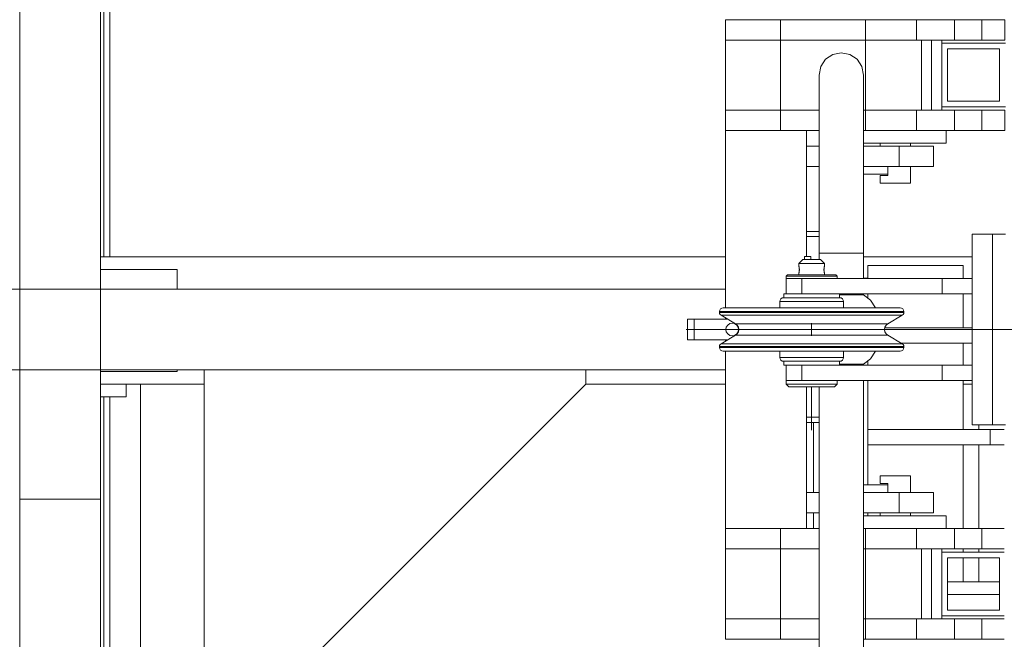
# Model space of a CAD drawing. Header units: millimetres. Extents: x 53746 to 116821, y -810352 to -765802.
# Tile 170 of 256: x 76706 to 77480, y -772788 to -772301. Entities that reach past the tile are written whole.
import ezdxf

# ---------------------------------------------------------------- set-up
doc = ezdxf.new("R2010")
doc.units = ezdxf.units.MM
doc.header["$MEASUREMENT"] = 0
doc.linetypes.add('DGN Style 3', pattern=[2002.806, 1430.575714, -572.230286])
doc.linetypes.add('DGN Style 4', pattern=[2290.351719, 1144.460571, -572.230286, 1.430576, -572.230286])
for name, color, linetype, lineweight in [('Main Cradle Rails', 7, 'Continuous', 0), ('Side Cradle Stbd', 7, 'Continuous', 0), ('Side Cradle Tower', 7, 'Continuous', 0), ('Side Cradle Tower Platform', 7, 'Continuous', 0), ('Side Cradle Tower Rail Frame', 7, 'Continuous', 0), ('Side Slip Rails', 7, 'Continuous', 0)]:
    doc.layers.add(name, color=color, linetype=linetype, lineweight=lineweight)

# ---------------------------------------------------------------- blocks, each defined once
blk = doc.blocks.new('*U57')
at = {"layer": 'Side Cradle Stbd', "color": 7, "linetype": 'Continuous', "lineweight": 0}
for p, q in [((-8022.53, 15589.32), (-8514.03, 15589.32)), ((-7828.53, 15589.32), (-7914.03, 15589.32)), ((-8514.03, 15579.32), (-8453.7, 15579.32)), ((-8453.7, 15579.32), (-8453.7, 15564.01)), ((-8453.7, 15499.32), (-8514.03, 15499.32)), ((-8453.7, 15500.51), (-8453.7, 15499.32)), ((-8482.48, 15489.32), (-8514.03, 15489.32)), ((-8493.7, 15479.32), (-8493.7, 15489.32)), ((-8482.48, 14909.26), (-8482.48, 15489.32)), ((-8022.53, 15489.32), (-8132.48, 15489.32)), ((-8493.7, 15479.32), (-8514.03, 15479.32))]:
    blk.add_line(p, q, dxfattribs=at)
at = {"layer": 'Side Cradle Stbd', "color": 7, "linetype": 'Continuous', "lineweight": 0, "flags": 128}
for points in [[(-8432.48, 15500.51), (-8432.48, 15239.32), (-8382.48, 15239.32), (-8132.48, 15489.32), (-8132.48, 15500.51)], [(-8432.48, 15489.32), (-8482.48, 15489.32), (-8482.48, 15489.32)]]:
    blk.add_lwpolyline(points, dxfattribs=at)
at = {"layer": 'Side Cradle Tower', "color": 7, "linetype": 'Continuous', "lineweight": 0}
for p, q in [((-7910.74, 15582.64), (-7910.74, 15572.26)), ((-7835.74, 15582.64), (-7835.74, 15572.26)), ((-7914.03, 15572.64), (-7910.74, 15572.64)), ((-7910.74, 15560.26), (-7910.74, 15556.97)), ((-7835.74, 15560.26), (-7835.74, 15533.64)), ((-7897.35, 15533.64), (-7828.53, 15533.64)), ((-7884.72, 15521.64), (-7828.53, 15521.64)), ((-7835.74, 15521.64), (-7835.74, 15504.26)), ((-7910.74, 15507.55), (-7910.74, 15504.26)), ((-7910.74, 15492.26), (-7910.74, 15453.64)), ((-7835.74, 15492.26), (-7835.74, 15453.64)), ((-7910.74, 15453.64), (-7910.74, 15441.64)), ((-7814.53, 15453.64), (-7814.53, 15441.64)), ((-7910.74, 15441.64), (-7910.74, 15410.26)), ((-7835.74, 15441.64), (-7835.74, 15375.76)), ((-7910.74, 15388.26), (-7910.74, 15385.76)), ((-7835.74, 15359.76), (-7835.74, 15357.26)), ((-7835.74, 15352.76), (-7835.74, 15333.93)), ((-7848.03, 15333.93), (-7807.03, 15333.93)), ((-7807.03, 15333.92), (-7848.03, 15333.92)), ((-7807.03, 15323.92), (-7848.03, 15323.92))]:
    blk.add_line(p, q, dxfattribs=at)
at = {"layer": 'Side Cradle Tower', "color": 7, "linetype": 'Continuous', "lineweight": 0, "flags": 128}
for points in [[(-7910.74, 15582.64), (-7910.74, 15582.64), (-7835.74, 15582.64), (-7835.74, 15582.64)], [(-7910.74, 15453.64), (-7910.74, 15453.64), (-7814.53, 15453.64), (-7803.38, 15453.64)], [(-7910.74, 15441.64), (-7910.74, 15441.64), (-7814.53, 15441.64), (-7803.38, 15441.64)]]:
    blk.add_lwpolyline(points, dxfattribs=at)
at = {"layer": 'Side Cradle Tower Platform', "color": 7, "linetype": 'Continuous', "lineweight": 0}
for p, q in [((-8577.53, 15399.01), (-8577.53, 16155.26)), ((-8514.03, 16155.26), (-8514.03, 15399.01)), ((-8022.53, 15775.76), (-7979.23, 15775.76)), ((-8022.53, 15775.76), (-8022.53, 15759.76)), ((-7979.23, 15775.76), (-7912.53, 15775.76)), ((-7979.23, 15775.76), (-7979.23, 15759.76)), ((-7872.53, 15775.76), (-7912.53, 15775.76)), ((-7912.53, 15775.76), (-7912.53, 15759.76)), ((-7842.53, 15775.76), (-7872.53, 15775.76)), ((-7872.53, 15759.76), (-7872.53, 15775.76)), ((-7842.53, 15775.76), (-7842.53, 15759.76)), ((-7820.95, 15775.76), (-7842.53, 15775.76)), ((-7820.95, 15775.76), (-7820.95, 15759.76)), ((-7812.62, 15775.76), (-7820.95, 15775.76)), ((-8022.53, 15759.76), (-8022.53, 15704.76)), ((-7979.23, 15759.76), (-8022.53, 15759.76)), ((-7979.23, 15704.76), (-7979.23, 15759.76)), ((-7979.23, 15759.76), (-7912.53, 15759.76)), ((-7912.53, 15759.76), (-7872.53, 15759.76)), ((-7912.53, 15759.76), (-7912.53, 15704.76)), ((-7872.53, 15759.76), (-7842.53, 15759.76)), ((-7868.53, 15759.76), (-7868.53, 15704.76)), ((-7860.53, 15759.76), (-7860.53, 15704.76)), ((-7852.53, 15759.76), (-7852.53, 15757.26)), ((-7852.53, 15707.26), (-7852.53, 15757.26)), ((-7852.53, 15757.26), (-7802.53, 15757.26)), ((-7842.53, 15759.76), (-7820.95, 15759.76)), ((-7820.95, 15759.76), (-7812.62, 15759.76)), ((-7848.03, 15752.76), (-7807.03, 15752.76)), ((-7848.03, 15711.76), (-7848.03, 15752.76)), ((-7807.03, 15752.76), (-7807.03, 15711.76)), ((-7807.03, 15711.76), (-7848.03, 15711.76)), ((-7979.23, 15704.76), (-8022.53, 15704.76)), ((-8022.53, 15688.76), (-8022.53, 15704.76)), ((-7949.03, 15704.76), (-7979.23, 15704.76)), ((-7979.23, 15688.76), (-7979.23, 15704.76)), ((-7912.53, 15704.76), (-7914.03, 15704.76)), ((-7872.53, 15704.76), (-7912.53, 15704.76)), ((-7912.53, 15704.76), (-7912.53, 15688.76)), ((-7860.53, 15704.76), (-7872.53, 15704.76)), ((-7872.53, 15688.76), (-7872.53, 15704.76)), ((-7852.53, 15704.76), (-7860.53, 15704.76)), ((-7802.53, 15707.26), (-7852.53, 15707.26)), ((-7852.53, 15707.26), (-7852.53, 15704.76)), ((-7842.53, 15704.76), (-7852.53, 15704.76)), ((-7820.95, 15704.76), (-7842.53, 15704.76)), ((-7842.53, 15704.76), (-7842.53, 15688.76)), ((-7812.62, 15704.76), (-7820.95, 15704.76)), ((-7820.95, 15704.76), (-7820.95, 15688.76)), ((-8022.53, 15688.76), (-8022.53, 15549.29)), ((-8022.53, 15688.76), (-7979.23, 15688.76)), ((-7979.23, 15688.76), (-7949.03, 15688.76)), ((-7959.03, 15589.76), (-7959.03, 15688.76)), ((-7914.03, 15688.76), (-7912.53, 15688.76)), ((-7912.53, 15688.76), (-7872.53, 15688.76)), ((-7872.53, 15688.76), (-7842.53, 15688.76)), ((-7842.53, 15688.76), (-7820.95, 15688.76)), ((-7901.03, 15678.76), (-7901.03, 15676.26)), ((-7873.72, 15678.76), (-7889.03, 15678.76)), ((-7877.03, 15678.76), (-7877.03, 15676.26)), ((-7949.03, 15676.26), (-7959.03, 15676.26)), ((-7886.13, 15676.26), (-7914.03, 15676.26)), ((-7875.56, 15676.26), (-7886.13, 15676.26)), ((-7886.13, 15660.26), (-7886.13, 15676.26)), ((-7959.03, 15660.26), (-7949.03, 15660.26)), ((-7914.03, 15660.26), (-7886.13, 15660.26)), ((-7895.03, 15654.26), (-7914.03, 15654.26)), ((-7895.03, 15654.26), (-7895.03, 15660.26)), ((-7895.03, 15654.26), (-7895.03, 15653.26)), ((-7880.54, 15647.26), (-7884.43, 15647.26)), ((-7959.03, 15609.26), (-7949.03, 15609.26)), ((-7812.53, 15607.26), (-7828.53, 15607.26)), ((-7828.53, 15457.26), (-7828.53, 15607.26)), ((-7812.53, 15607.26), (-7812.53, 15457.26)), ((-7802.53, 15607.26), (-7812.53, 15607.26)), ((-7959.03, 15605.26), (-7949.03, 15605.26)), ((-7961.84, 15587.26), (-7961.31, 15587.26)), ((-7960.53, 15589.76), (-7960.53, 15587.26)), ((-7955.53, 15589.76), (-7960.53, 15589.76)), ((-7955.53, 15589.76), (-7955.53, 15587.26)), ((-7947.77, 15584.26), (-7945.6, 15584.26)), ((-7945.6, 15584.26), (-7944.84, 15584.26)), ((-7964.84, 15575.26), (-7964.84, 15576.67)), ((-7964.82, 15576.87), (-7964.79, 15576.96)), ((-7964.79, 15581.56), (-7964.75, 15581.37)), ((-7964.75, 15581.35), (-7964.71, 15581.14)), ((-7964.69, 15577.49), (-7964.73, 15577.26)), ((-7964.65, 15577.72), (-7964.67, 15577.55)), ((-7964.64, 15580.78), (-7964.61, 15580.58)), ((-7964.59, 15578.14), (-7964.62, 15577.89)), ((-7964.56, 15580.04), (-7964.54, 15579.83)), ((-7964.53, 15578.92), (-7964.54, 15578.66)), ((-7964.53, 15579.66), (-7964.53, 15579.39)), ((-7964.52, 15579.2), (-7964.53, 15579.09)), ((-7945.14, 15579.77), (-7945.15, 15579.49)), ((-7945.15, 15578.92), (-7945.14, 15578.65)), ((-7945.12, 15580.11), (-7945.14, 15579.89)), ((-7945.07, 15580.57), (-7945.1, 15580.3)), ((-7945.09, 15578.15), (-7945.06, 15577.88)), ((-7945.03, 15580.83), (-7945.06, 15580.65)), ((-7945.04, 15577.72), (-7945.01, 15577.56)), ((-7944.92, 15581.41), (-7944.96, 15581.24)), ((-7944.85, 15576.81), (-7944.88, 15576.94)), ((-7944.84, 15575.26), (-7944.84, 15576.67)), ((-7974.84, 15560.26), (-7974.84, 15572.26)), ((-7962.11, 15575.26), (-7968.28, 15575.26)), ((-7962.62, 15572.26), (-7962.62, 15560.26)), ((-7852.23, 15572.26), (-7852.23, 15560.26)), ((-14083.46, 15564.01), (-8022.53, 15564.01)), ((-7977.94, 15554.26), (-7979.84, 15554.26)), ((-7914.03, 15560.26), (-7914.03, 15559.57)), ((-8021.82, 15546.29), (-8027.34, 15546.29)), ((-8021.82, 15545.71), (-8027.34, 15545.71)), ((-8006.11, 15546.29), (-8021.82, 15546.29)), ((-8006.11, 15545.71), (-8021.82, 15545.71)), ((-7982.59, 15546.29), (-8006.11, 15546.29)), ((-7954.84, 15545.71), (-7982.59, 15545.71)), ((-7927.1, 15545.71), (-7954.84, 15545.71)), ((-7903.58, 15545.71), (-7927.1, 15545.71)), ((-7882.34, 15546.29), (-7887.86, 15546.29)), ((-7882.34, 15545.71), (-7887.86, 15545.71)), ((-8052.34, 15540.26), (-8047.2, 15540.26)), ((-8052.34, 15524.26), (-8052.34, 15540.26)), ((-8047.2, 15540.26), (-8047.2, 15524.26)), ((-8020.69, 15543.56), (-8026.12, 15543.56)), ((-8022.53, 15541.43), (-8022.53, 15540.26)), ((-8005.24, 15543.56), (-8020.69, 15543.56)), ((-7954.84, 15527.26), (-7954.84, 15537.26)), ((-8010.11, 15536.78), (-8014.67, 15536.78)), ((-7895.02, 15536.78), (-7899.57, 15536.78)), ((-8047.2, 15524.26), (-8052.34, 15524.26)), ((-8044.15, 15524.26), (-8047.2, 15524.26)), ((-8022.53, 15524.26), (-8022.53, 15523.09)), ((-8014.67, 15527.74), (-8010.11, 15527.74)), ((-8021.82, 15518.81), (-8027.34, 15518.81)), ((-8021.82, 15518.23), (-8027.34, 15518.23)), ((-8020.69, 15520.96), (-8026.12, 15520.96)), ((-8022.53, 15515.23), (-8022.53, 15375.76)), ((-8006.11, 15518.81), (-8021.82, 15518.81)), ((-8006.11, 15518.23), (-8021.82, 15518.23)), ((-7982.59, 15518.81), (-8006.11, 15518.81)), ((-7954.84, 15518.81), (-7982.58, 15518.81)), ((-7927.1, 15518.81), (-7954.84, 15518.81)), ((-7903.58, 15518.23), (-7927.1, 15518.23)), ((-7883.57, 15520.96), (-7888.99, 15520.96)), ((-7882.34, 15518.81), (-7887.86, 15518.81)), ((-7882.34, 15518.23), (-7887.86, 15518.23)), ((-7977.94, 15510.26), (-7979.84, 15510.26)), ((-7964.84, 15507.26), (-7967.34, 15507.26)), ((-7942.34, 15507.26), (-7967.34, 15507.26)), ((-8022.53, 15500.51), (-14083.46, 15500.51)), ((-8577.53, 15500.51), (-8577.53, 15500.51)), ((-8022.53, 15500.51), (-8022.53, 15500.51)), ((-7974.84, 15504.26), (-7974.84, 15492.26)), ((-7962.62, 15492.26), (-7962.62, 15504.26)), ((-7914.03, 15504.95), (-7914.03, 15504.26)), ((-7852.23, 15492.26), (-7852.23, 15504.26)), ((-7971.47, 15487.26), (-7967.57, 15487.26)), ((-7959.03, 15375.76), (-7959.03, 15487.26)), ((-7949.03, 14958.26), (-7949.03, 15487.26)), ((-7936.36, 15489.26), (-7934.84, 15489.26)), ((-7949.03, 15463.26), (-7959.03, 15463.26)), ((-7959.03, 15459.26), (-7949.03, 15459.26)), ((-7828.53, 15457.26), (-7812.53, 15457.26)), ((-7812.53, 15457.26), (-7802.53, 15457.26)), ((-7893.62, 15417.26), (-7897.51, 15417.26)), ((-7895.03, 15410.26), (-7914.03, 15410.26)), ((-7897.51, 15411.26), (-7895.03, 15411.26)), ((-7895.03, 15411.26), (-7895.03, 15410.26)), ((-7895.03, 15410.26), (-7895.03, 15404.26)), ((-8577.53, 15399.01), (-8514.03, 15399.01)), ((-8577.53, 14909.26), (-8577.53, 15399.01)), ((-8514.03, 14909.26), (-8514.03, 15399.01)), ((-7959.03, 15404.26), (-7949.03, 15404.26)), ((-7914.03, 15404.26), (-7886.13, 15404.26)), ((-7886.13, 15404.26), (-7886.13, 15388.26)), ((-7949.03, 15388.26), (-7959.03, 15388.26)), ((-7886.13, 15388.26), (-7914.03, 15388.26)), ((-7901.03, 15388.26), (-7901.03, 15385.76)), ((-7873.72, 15385.76), (-7889.03, 15385.76)), ((-7875.56, 15388.26), (-7886.13, 15388.26)), ((-7877.03, 15388.26), (-7877.03, 15385.76)), ((-8022.53, 15375.76), (-7979.23, 15375.76)), ((-8022.53, 15375.76), (-8022.53, 15359.76)), ((-7979.23, 15375.76), (-7949.03, 15375.76)), ((-7979.23, 15375.76), (-7979.23, 15359.76)), ((-7914.03, 15375.76), (-7912.53, 15375.76)), ((-7872.53, 15375.76), (-7912.53, 15375.76)), ((-7912.53, 15375.76), (-7912.53, 15359.76)), ((-7842.53, 15375.76), (-7872.53, 15375.76)), ((-7872.53, 15359.76), (-7872.53, 15375.76)), ((-7842.53, 15375.76), (-7842.53, 15359.76)), ((-7820.95, 15375.76), (-7842.53, 15375.76)), ((-7820.95, 15375.76), (-7820.95, 15359.76)), ((-7812.62, 15375.76), (-7820.95, 15375.76)), ((-8022.53, 15359.76), (-8022.53, 15304.76)), ((-7979.23, 15359.76), (-8022.53, 15359.76)), ((-7979.23, 15304.76), (-7979.23, 15359.76)), ((-7979.23, 15359.76), (-7949.03, 15359.76)), ((-7914.03, 15359.76), (-7912.53, 15359.76)), ((-7912.53, 15359.76), (-7872.53, 15359.76)), ((-7912.53, 15359.76), (-7912.53, 15304.76)), ((-7872.53, 15359.76), (-7842.53, 15359.76)), ((-7868.53, 15359.76), (-7868.53, 15304.76)), ((-7860.53, 15359.76), (-7860.53, 15304.76)), ((-7852.53, 15359.76), (-7852.53, 15357.26)), ((-7842.53, 15359.76), (-7820.95, 15359.76)), ((-7820.95, 15359.76), (-7812.62, 15359.76)), ((-7852.53, 15307.26), (-7852.53, 15357.26)), ((-7852.53, 15357.26), (-7803.38, 15357.26)), ((-7848.03, 15352.76), (-7807.03, 15352.76)), ((-7848.03, 15311.76), (-7848.03, 15352.76)), ((-7807.03, 15352.76), (-7807.03, 15311.76)), ((-7803.38, 15307.26), (-7852.53, 15307.26)), ((-7852.53, 15307.26), (-7852.53, 15304.76)), ((-7807.03, 15311.76), (-7848.03, 15311.76)), ((-7979.23, 15304.76), (-8022.53, 15304.76)), ((-8022.53, 15288.76), (-8022.53, 15304.76)), ((-7949.03, 15304.76), (-7979.23, 15304.76)), ((-7979.23, 15288.76), (-7979.23, 15304.76)), ((-7912.53, 15304.76), (-7914.03, 15304.76)), ((-7872.53, 15304.76), (-7912.53, 15304.76)), ((-7912.53, 15304.76), (-7912.53, 15288.76)), ((-7860.53, 15304.76), (-7872.53, 15304.76)), ((-7872.53, 15288.76), (-7872.53, 15304.76)), ((-7852.53, 15304.76), (-7860.53, 15304.76)), ((-7842.53, 15304.76), (-7852.53, 15304.76)), ((-7820.95, 15304.76), (-7842.53, 15304.76)), ((-7842.53, 15304.76), (-7842.53, 15288.76)), ((-7812.62, 15304.76), (-7820.95, 15304.76)), ((-7820.95, 15304.76), (-7820.95, 15288.76)), ((-8022.53, 15288.76), (-7979.23, 15288.76)), ((-7979.23, 15288.76), (-7949.03, 15288.76)), ((-7914.03, 15288.76), (-7912.53, 15288.76)), ((-7912.53, 15288.76), (-7872.53, 15288.76)), ((-7872.53, 15288.76), (-7842.53, 15288.76)), ((-7842.53, 15288.76), (-7820.95, 15288.76))]:
    blk.add_line(p, q, dxfattribs=at)
at = {"layer": 'Side Cradle Tower Platform', "color": 7, "linetype": 'DGN Style 4', "lineweight": 0}
for p, q in [((-8053.58, 15532.26), (-8012.09, 15532.26)), ((-7954.84, 15453.11), (-7954.84, 15487.26))]:
    blk.add_line(p, q, dxfattribs=at)
at = {"layer": 'Side Cradle Tower Platform', "color": 7, "linetype": 'DGN Style 3', "lineweight": 0}
for q in [(-8017.34, 15532.26), (-7766.72, 15532.26)]:
    blk.add_line((-7999.04, 15532.26), q, dxfattribs=at)
at = {"layer": 'Side Cradle Tower Platform', "color": 7, "linetype": 'Continuous', "lineweight": 0, "flags": 128}
for points in [[(-7812.62, 15775.76), (-7806.33, 15775.76), (-7802.96, 15775.76), (-7802.96, 15759.76), (-7806.33, 15759.76), (-7812.62, 15759.76)], [(-7949.03, 15592.28), (-7949.03, 15628.49), (-7949.03, 15662.26), (-7949.03, 15691.25), (-7949.03, 15713.5), (-7949.03, 15727.49), (-7949.03, 15732.26), (-7947.69, 15738.96), (-7943.9, 15744.63), (-7938.22, 15748.43), (-7931.53, 15749.76), (-7924.83, 15748.43), (-7919.15, 15744.63), (-7915.36, 15738.96)], [(-7915.36, 15738.96), (-7914.03, 15732.26), (-7914.03, 15727.49), (-7914.03, 15713.5), (-7914.03, 15691.25), (-7914.03, 15662.26), (-7914.03, 15628.49), (-7914.03, 15592.26), (-7915.36, 15592.26), (-7919.15, 15592.26), (-7924.83, 15592.26), (-7931.53, 15592.26), (-7938.22, 15592.26), (-7943.9, 15592.26), (-7947.69, 15592.26), (-7949.03, 15592.26), (-7949.03, 15592.27)], [(-7812.62, 15704.76), (-7806.33, 15704.76), (-7802.96, 15704.76), (-7802.96, 15688.76), (-7806.33, 15688.76), (-7812.62, 15688.76), (-7820.95, 15688.76)], [(-7849.03, 15688.76), (-7849.03, 15678.76), (-7852.07, 15678.76), (-7860.74, 15678.76), (-7873.72, 15678.76)], [(-7889.03, 15678.76), (-7904.33, 15678.76), (-7914.03, 15678.76)], [(-7875.56, 15676.26), (-7866.81, 15676.26), (-7861.04, 15676.26), (-7859.03, 15676.26), (-7859.03, 15660.26), (-7861.04, 15660.26), (-7866.81, 15660.26), (-7875.56, 15660.26), (-7886.13, 15660.26)], [(-7877.03, 15660.26), (-7877.03, 15647.26), (-7877.94, 15647.26), (-7880.54, 15647.26)], [(-7884.43, 15647.26), (-7889.03, 15647.26), (-7893.62, 15647.26), (-7897.51, 15647.26), (-7900.11, 15647.26), (-7901.03, 15647.26), (-7901.03, 15653.26), (-7900.11, 15653.26), (-7897.51, 15653.26), (-7895.03, 15653.26)], [(-7949.03, 15587.26), (-7949.03, 15592.26), (-7947.69, 15592.26), (-7943.9, 15592.26), (-7938.22, 15592.26), (-7931.53, 15592.26), (-7924.83, 15592.26), (-7919.15, 15592.26), (-7915.36, 15592.26), (-7914.03, 15592.26), (-7914.03, 15572.26)], [(-7961.84, 15587.26), (-7964.84, 15584.26), (-7964.84, 15581.76), (-7964.84, 15581.76)], [(-7964.84, 15584.26), (-7964.08, 15584.26), (-7961.91, 15584.26), (-7958.67, 15584.26), (-7954.84, 15584.26), (-7951.01, 15584.26), (-7947.77, 15584.26)], [(-7961.31, 15587.26), (-7959.79, 15587.26), (-7957.52, 15587.26), (-7954.84, 15587.26), (-7952.16, 15587.26), (-7949.89, 15587.26), (-7948.37, 15587.26), (-7947.84, 15587.26), (-7944.84, 15584.26), (-7944.84, 15581.76), (-7944.84, 15581.76)], [(-7964.84, 15581.75), (-7964.84, 15581.75), (-7964.84, 15581.76), (-7964.82, 15581.69), (-7964.8, 15581.57), (-7964.8, 15581.57), (-7964.79, 15581.57)], [(-7964.84, 15581.75), (-7964.84, 15581.75), (-7964.84, 15581.75), (-7964.84, 15581.75), (-7964.82, 15581.66), (-7964.79, 15581.56), (-7964.79, 15581.53), (-7964.74, 15581.31), (-7964.69, 15581.08), (-7964.68, 15581.02), (-7964.64, 15580.73), (-7964.59, 15580.41), (-7964.57, 15580.21), (-7964.55, 15579.99), (-7964.53, 15579.6), (-7964.53, 15579.26), (-7964.52, 15579.16), (-7964.54, 15578.77), (-7964.57, 15578.34), (-7964.57, 15578.3), (-7964.6, 15578.01), (-7964.66, 15577.64), (-7964.68, 15577.5), (-7964.71, 15577.37), (-7964.76, 15577.11), (-7964.8, 15576.95), (-7964.8, 15576.94), (-7964.83, 15576.81), (-7964.84, 15576.76), (-7964.83, 15575.26)], [(-7964.84, 15576.76), (-7964.84, 15576.77), (-7964.84, 15576.77), (-7964.84, 15576.78), (-7964.82, 15576.87)], [(-7964.84, 15576.76), (-7964.84, 15576.76), (-7964.84, 15576.77), (-7964.84, 15576.77)], [(-7964.75, 15577.18), (-7964.78, 15577.03), (-7964.79, 15576.96)], [(-7964.7, 15581.12), (-7964.68, 15581.02), (-7964.66, 15580.88)], [(-7964.6, 15580.46), (-7964.57, 15580.21), (-7964.57, 15580.2)], [(-7964.56, 15578.46), (-7964.57, 15578.31), (-7964.58, 15578.25)], [(-7944.88, 15576.94), (-7944.88, 15576.94), (-7944.89, 15576.95), (-7944.92, 15577.09), (-7944.97, 15577.36), (-7945, 15577.5), (-7945.02, 15577.62), (-7945.08, 15577.99), (-7945.11, 15578.3), (-7945.12, 15578.34), (-7945.15, 15578.77), (-7945.16, 15579.17), (-7945.16, 15579.26), (-7945.15, 15579.61), (-7945.13, 15579.98), (-7945.11, 15580.21), (-7945.09, 15580.4), (-7945.05, 15580.71), (-7945, 15581.03), (-7944.99, 15581.06), (-7944.95, 15581.3), (-7944.9, 15581.52), (-7944.89, 15581.56), (-7944.87, 15581.66), (-7944.84, 15581.75), (-7944.84, 15581.76), (-7944.85, 15581.72), (-7944.87, 15581.62), (-7944.88, 15581.62)], [(-7945.16, 15579.29), (-7945.16, 15579.26), (-7945.16, 15579.07)], [(-7945.12, 15578.45), (-7945.11, 15578.3), (-7945.11, 15578.27)], [(-7944.96, 15581.22), (-7945, 15581.02), (-7945.01, 15580.98)], [(-7945, 15577.51), (-7945, 15577.5), (-7944.96, 15577.27)], [(-7944.94, 15577.19), (-7944.91, 15577.04), (-7944.89, 15576.96), (-7944.87, 15576.87), (-7944.85, 15576.78), (-7944.84, 15576.77), (-7944.84, 15576.77)], [(-7944.88, 15581.62), (-7944.87, 15581.62), (-7944.89, 15581.56), (-7944.91, 15581.46)], [(-7944.86, 15575.26), (-7944.84, 15576.76), (-7944.85, 15576.81)], [(-7944.84, 15576.77), (-7944.84, 15576.77), (-7944.84, 15576.77), (-7944.84, 15576.76), (-7944.84, 15576.76)], [(-7974.84, 15572.26), (-7974.84, 15572.26), (-7974.84, 15574.26), (-7973.84, 15575.26), (-7972.4, 15575.26), (-7968.28, 15575.26)], [(-7934.84, 15574.26), (-7936.36, 15574.26), (-7940.7, 15574.26), (-7947.19, 15574.26), (-7954.84, 15574.26), (-7962.5, 15574.26), (-7968.98, 15574.26), (-7973.32, 15574.26), (-7974.84, 15574.26)], [(-7974.84, 15572.26), (-7973.34, 15572.26), (-7973.32, 15572.26)], [(-7971.89, 15572.26), (-7973.32, 15572.26), (-7973.32, 15572.26)], [(-7971.89, 15572.26), (-7969.05, 15572.26), (-7969.01, 15572.26)], [(-7966.43, 15572.26), (-7968.98, 15572.26), (-7969.01, 15572.26)], [(-7966.43, 15572.26), (-7962.62, 15572.26), (-7852.23, 15572.26), (-7828.53, 15572.26)], [(-7962.11, 15575.26), (-7954.84, 15575.26), (-7947.57, 15575.26), (-7941.41, 15575.26), (-7937.29, 15575.26), (-7935.84, 15575.26), (-7934.84, 15574.26), (-7934.84, 15572.26)], [(-7979.84, 15549.29), (-7979.84, 15554.26), (-7979.61, 15555.41), (-7978.96, 15556.38), (-7977.99, 15557.03), (-7976.84, 15557.26), (-7975.17, 15557.26)], [(-7929.84, 15554.26), (-7931.74, 15554.26), (-7937.16, 15554.26), (-7945.27, 15554.26), (-7954.84, 15554.26), (-7964.41, 15554.26), (-7972.52, 15554.26), (-7977.94, 15554.26)], [(-7975.17, 15557.26), (-7976.84, 15557.26), (-7976.84, 15560.26), (-7975.17, 15560.26), (-7970.4, 15560.26), (-7963.26, 15560.26), (-7954.84, 15560.26), (-7954.37, 15560.26)], [(-7932.84, 15560.26), (-7932.84, 15557.26), (-7934.52, 15557.26), (-7939.29, 15557.26), (-7946.42, 15557.26), (-7954.84, 15557.26), (-7963.26, 15557.26), (-7970.4, 15557.26), (-7975.17, 15557.26)], [(-7975.17, 15557.26), (-7975.17, 15557.26), (-7970.4, 15557.26), (-7963.26, 15557.26), (-7963.26, 15557.26)], [(-7963.26, 15557.26), (-7954.84, 15557.26), (-7954.84, 15557.26)], [(-7954.84, 15557.26), (-7946.42, 15557.26), (-7939.29, 15557.26), (-7934.52, 15557.26), (-7932.84, 15557.26), (-7931.69, 15557.03), (-7930.72, 15556.38), (-7930.07, 15555.41), (-7929.84, 15554.26), (-7929.84, 15549.29)], [(-7954.37, 15560.26), (-7852.23, 15560.26), (-7828.53, 15560.26)], [(-7932.84, 15559.57), (-7931.53, 15559.57), (-7931.18, 15559.56), (-7931.01, 15559.55), (-7924.87, 15559.55), (-7924.83, 15559.54), (-7924.54, 15559.54), (-7920.2, 15559.54), (-7920.2, 15559.54), (-7919.85, 15559.49), (-7919.24, 15559.4), (-7919.15, 15559.4), (-7918.96, 15559.56), (-7918.95, 15559.57), (-7915.47, 15559.57)], [(-7915.47, 15559.57), (-7915.36, 15559.51), (-7915.29, 15559.54), (-7915.23, 15559.57), (-7914.03, 15559.57)], [(-7904.57, 15549.29), (-7908.55, 15555.24), (-7914.03, 15559.57)], [(-8013.29, 15528.92), (-8014.67, 15527.74), (-8026.12, 15520.96), (-8026.77, 15520.4), (-8027.19, 15519.66), (-8027.34, 15518.81), (-8027.34, 15518.23), (-8027.11, 15517.09), (-8026.46, 15516.11), (-8025.49, 15515.46), (-8024.34, 15515.23), (-8019.05, 15515.23), (-8003.99, 15515.23), (-7981.44, 15515.23), (-7954.84, 15515.23), (-7928.25, 15515.23), (-7905.7, 15515.23), (-7890.63, 15515.23), (-7885.34, 15515.23), (-7884.19, 15515.46), (-7883.22, 15516.11), (-7882.57, 15517.09), (-7882.34, 15518.23), (-7882.34, 15518.81), (-7882.49, 15519.66), (-7882.91, 15520.4), (-7883.57, 15520.96), (-7895.02, 15527.74), (-7896.39, 15528.92), (-7897.28, 15530.48), (-7897.59, 15532.26), (-7897.28, 15534.04), (-7896.39, 15535.6), (-7895.02, 15536.78), (-7883.57, 15543.56), (-7882.91, 15544.12), (-7882.49, 15544.86), (-7882.34, 15545.71), (-7882.34, 15546.29), (-7882.57, 15547.43), (-7883.22, 15548.41), (-7884.19, 15549.06), (-7885.34, 15549.29), (-7890.63, 15549.29), (-7905.7, 15549.29), (-7928.25, 15549.29), (-7954.84, 15549.29), (-7981.44, 15549.29), (-8003.99, 15549.29), (-8019.05, 15549.29), (-8024.34, 15549.29), (-8025.49, 15549.06), (-8026.46, 15548.41), (-8027.11, 15547.43), (-8027.34, 15546.29), (-8027.34, 15545.71), (-8027.19, 15544.86), (-8026.77, 15544.12), (-8026.12, 15543.56), (-8014.67, 15536.78), (-8013.29, 15535.6), (-8012.4, 15534.04), (-8012.09, 15532.26), (-8012.4, 15530.48), (-8013.29, 15528.92)], [(-7982.59, 15545.71), (-8006.11, 15545.71), (-8006.11, 15545.71)], [(-7954.84, 15546.29), (-7954.84, 15546.29), (-7982.58, 15546.29)], [(-7927.1, 15546.29), (-7927.1, 15546.29), (-7954.84, 15546.29)], [(-7903.58, 15546.29), (-7903.58, 15546.29), (-7927.1, 15546.29)], [(-7887.86, 15546.29), (-7887.86, 15546.29), (-7903.58, 15546.29)], [(-7887.86, 15545.71), (-7887.86, 15545.71), (-7903.58, 15545.71)], [(-8047.2, 15540.26), (-8044.15, 15540.26), (-8037.5, 15540.26), (-8028.15, 15540.26), (-8020.55, 15540.26)], [(-7982.12, 15543.56), (-8005.24, 15543.56), (-8005.24, 15543.56)], [(-7954.84, 15543.56), (-7982.12, 15543.56), (-7982.12, 15543.56)], [(-7927.57, 15543.56), (-7954.84, 15543.56), (-7954.84, 15543.56)], [(-7883.57, 15543.56), (-7888.99, 15543.56), (-7904.44, 15543.56), (-7927.57, 15543.56), (-7927.57, 15543.56)], [(-7899.57, 15536.78), (-7899.57, 15536.78), (-7912.54, 15536.78), (-7931.95, 15536.78), (-7954.84, 15536.78), (-7977.74, 15536.78), (-7997.14, 15536.78), (-8010.11, 15536.78)], [(-8020.55, 15524.26), (-8028.15, 15524.26), (-8037.5, 15524.26), (-8044.15, 15524.26)], [(-8010.11, 15527.74), (-8010.11, 15527.74), (-7997.14, 15527.74), (-7977.74, 15527.74), (-7954.84, 15527.74), (-7931.95, 15527.74), (-7912.54, 15527.74), (-7899.57, 15527.74), (-7895.02, 15527.74)], [(-7982.12, 15520.96), (-7982.12, 15520.96), (-8005.24, 15520.96), (-8020.69, 15520.96)], [(-7982.59, 15518.23), (-8006.11, 15518.23), (-8006.11, 15518.23)], [(-7954.84, 15518.23), (-7982.59, 15518.23), (-7982.59, 15518.23)], [(-7954.84, 15520.96), (-7954.84, 15520.96), (-7982.12, 15520.96)], [(-7975.17, 15507.26), (-7976.84, 15507.26), (-7977.99, 15507.49), (-7978.96, 15508.14), (-7979.61, 15509.11), (-7979.84, 15510.26), (-7979.84, 15515.23)], [(-7927.57, 15520.96), (-7927.57, 15520.96), (-7954.84, 15520.96)], [(-7927.1, 15518.23), (-7954.84, 15518.23), (-7954.84, 15518.23)], [(-7929.84, 15515.23), (-7929.84, 15510.26), (-7930.07, 15509.11), (-7930.72, 15508.14), (-7931.69, 15507.49), (-7932.84, 15507.26), (-7934.52, 15507.26), (-7939.29, 15507.26), (-7946.42, 15507.26), (-7954.84, 15507.26)], [(-7904.44, 15520.96), (-7904.44, 15520.96), (-7927.56, 15520.96)], [(-7903.58, 15518.81), (-7903.58, 15518.81), (-7927.1, 15518.81)], [(-7914.03, 15504.95), (-7908.55, 15509.28), (-7904.57, 15515.23)], [(-7888.99, 15520.96), (-7888.99, 15520.96), (-7904.44, 15520.96)], [(-7887.86, 15518.81), (-7887.86, 15518.81), (-7903.58, 15518.81)], [(-7887.86, 15518.23), (-7887.86, 15518.23), (-7903.58, 15518.23)], [(-7929.84, 15510.26), (-7931.74, 15510.26), (-7937.16, 15510.26), (-7945.27, 15510.26), (-7954.84, 15510.26), (-7964.41, 15510.26), (-7972.52, 15510.26), (-7977.94, 15510.26)], [(-7975.17, 15504.26), (-7976.84, 15504.26), (-7976.84, 15507.26), (-7975.17, 15507.26), (-7970.4, 15507.26), (-7963.26, 15507.26), (-7954.84, 15507.26), (-7946.42, 15507.26), (-7939.29, 15507.26), (-7934.52, 15507.26), (-7932.84, 15507.26), (-7932.84, 15504.26)], [(-7970.4, 15507.26), (-7970.4, 15507.26), (-7975.17, 15507.26)], [(-7963.26, 15507.26), (-7963.26, 15507.26), (-7970.4, 15507.26)], [(-7954.84, 15507.26), (-7954.84, 15507.26), (-7963.26, 15507.26)], [(-7954.37, 15504.26), (-7954.84, 15504.26), (-7963.26, 15504.26), (-7970.4, 15504.26), (-7975.17, 15504.26)], [(-7828.53, 15504.26), (-7852.23, 15504.26), (-7954.37, 15504.26)], [(-7924.87, 15504.97), (-7925.5, 15504.95), (-7930.6, 15504.95), (-7931.53, 15504.95), (-7932.04, 15504.97), (-7932.84, 15504.97)], [(-7914.03, 15504.95), (-7914.03, 15504.95), (-7914.19, 15505.03), (-7915.18, 15505.03), (-7915.36, 15505.03), (-7915.47, 15504.95), (-7918.63, 15504.95), (-7918.95, 15504.95), (-7919.15, 15505.12), (-7919.24, 15505.12), (-7919.85, 15505.03), (-7920.2, 15504.98), (-7920.2, 15504.98), (-7924.05, 15504.98), (-7924.83, 15504.98), (-7924.87, 15504.97)], [(-7973.32, 15492.26), (-7973.34, 15492.26), (-7974.84, 15492.26)], [(-7971.47, 15487.26), (-7972.84, 15487.26), (-7974.84, 15489.26), (-7974.84, 15492.26), (-7974.84, 15492.26)], [(-7973.32, 15492.26), (-7973.32, 15492.26), (-7971.89, 15492.26)], [(-7969.01, 15492.26), (-7969.05, 15492.26), (-7971.89, 15492.26)], [(-7969.01, 15492.26), (-7968.98, 15492.26), (-7966.43, 15492.26)], [(-7934.84, 15492.26), (-7934.84, 15489.26), (-7936.84, 15487.26), (-7938.21, 15487.26), (-7942.11, 15487.26), (-7947.95, 15487.26), (-7954.84, 15487.26), (-7961.73, 15487.26), (-7967.57, 15487.26)], [(-7828.53, 15492.26), (-7852.23, 15492.26), (-7962.62, 15492.26), (-7966.43, 15492.26)], [(-7914.03, 15492.26), (-7914.03, 14958.26), (-7915.36, 14958.26)], [(-7974.84, 15489.26), (-7973.32, 15489.26), (-7968.98, 15489.26), (-7962.5, 15489.26), (-7954.84, 15489.26), (-7947.19, 15489.26), (-7940.7, 15489.26), (-7936.36, 15489.26)], [(-7897.51, 15417.26), (-7900.11, 15417.26), (-7901.03, 15417.26), (-7901.03, 15411.26), (-7900.11, 15411.26), (-7897.51, 15411.26)], [(-7893.62, 15417.26), (-7889.03, 15417.26), (-7884.43, 15417.26), (-7880.54, 15417.26), (-7877.94, 15417.26), (-7877.03, 15417.26), (-7877.03, 15404.26)], [(-7886.13, 15404.26), (-7875.56, 15404.26), (-7866.81, 15404.26), (-7861.04, 15404.26), (-7859.03, 15404.26), (-7859.03, 15388.26), (-7861.04, 15388.26), (-7866.81, 15388.26), (-7875.56, 15388.26)], [(-7914.03, 15385.76), (-7904.33, 15385.76), (-7889.03, 15385.76)], [(-7873.72, 15385.76), (-7860.74, 15385.76), (-7852.07, 15385.76), (-7849.03, 15385.76), (-7849.03, 15375.76)], [(-7812.62, 15375.76), (-7806.33, 15375.76), (-7803.38, 15375.76)], [(-7803.38, 15359.76), (-7806.33, 15359.76), (-7812.62, 15359.76)], [(-7812.62, 15304.76), (-7806.33, 15304.76), (-7803.38, 15304.76)], [(-7803.38, 15288.76), (-7806.33, 15288.76), (-7812.62, 15288.76), (-7820.95, 15288.76)]]:
    blk.add_lwpolyline(points, dxfattribs=at)
at = {"layer": 'Side Cradle Tower Platform', "color": 7, "linetype": 'Continuous', "lineweight": 0}
blk.add_arc((-8017.34, 15532.26), 5, 0, 359.99999, dxfattribs=at)
at = {"layer": 'Side Cradle Tower Rail Frame', "color": 7, "linetype": 'Continuous', "lineweight": 0}
for p, q in [((-7828.53, 15489.32), (-7835.74, 15489.32)), ((-7953.38, 15459.26), (-7953.38, 15404.26)), ((-7823.38, 15453.64), (-7823.38, 15457.26)), ((-7823.38, 15375.76), (-7823.38, 15441.64)), ((-7953.38, 15388.26), (-7953.38, 15375.76)), ((-7823.38, 15357.26), (-7823.38, 15359.76)), ((-7823.38, 15333.93), (-7823.38, 15352.76))]:
    blk.add_line(p, q, dxfattribs=at)
at = {"layer": 'Side Slip Rails', "color": 7, "linetype": 'Continuous', "lineweight": 0}
for p, q in [((-8511.26, 15589.32), (-8511.26, 15956.98)), ((-8506.64, 15589.32), (-8506.64, 15956.98)), ((-8511.26, 14909.26), (-8511.26, 15479.32)), ((-8506.64, 14909.26), (-8506.64, 15479.32))]:
    blk.add_line(p, q, dxfattribs=at)

msp = doc.modelspace()

# ---------------------------------------------------------------- block references
at = {"layer": 'Main Cradle Rails', "color": 7, "linetype": 'Continuous', "lineweight": 0}
msp.add_blockref('*U57', (85283.05, -788076.95), dxfattribs=at)

doc.saveas('drawing.dxf')
